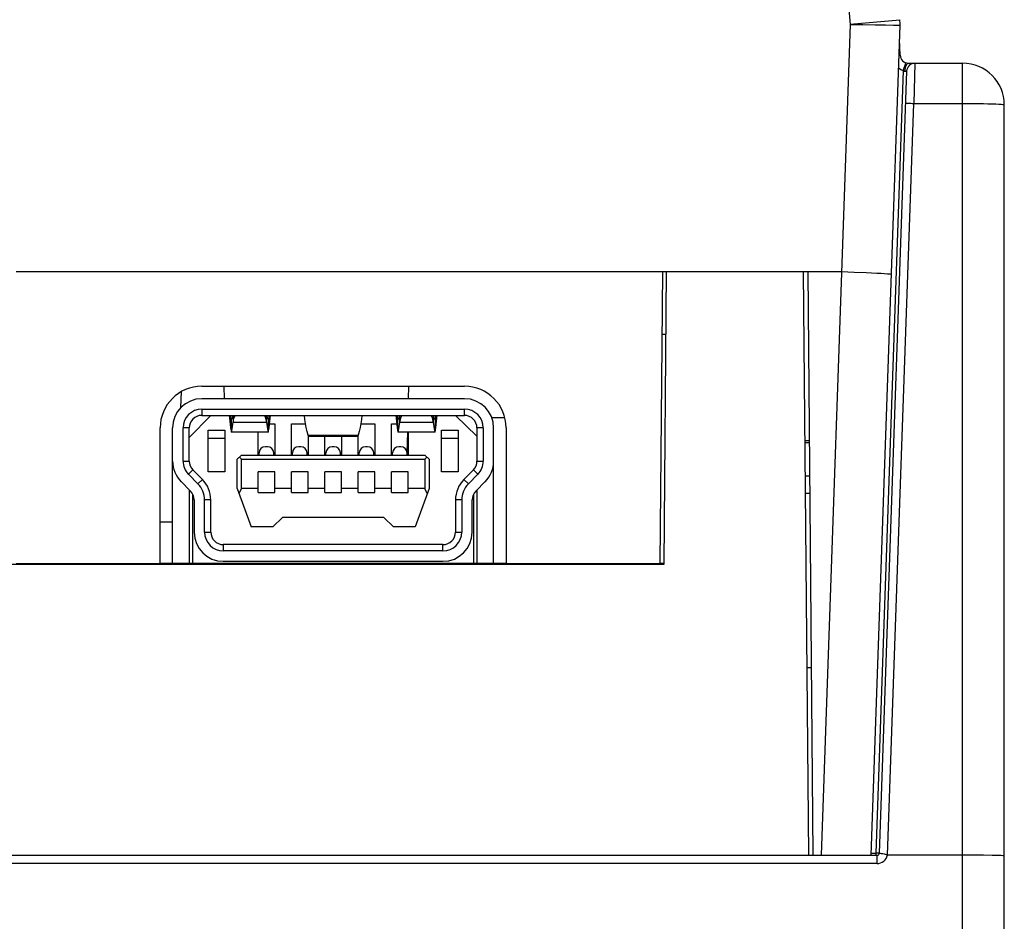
# Model space of a CAD drawing. Header units: millimetres. Extents: x 1231 to 1902, y -156 to 506.
# Tile 38 of 46: x 1481 to 1504, y 468 to 490. Entities that reach past the tile are written whole.
import ezdxf

# ---------------------------------------------------------------- set-up
doc = ezdxf.new("R2010")
doc.units = ezdxf.units.MM
doc.header["$LTSCALE"] = 30.734
doc.layers.get('0').update_dxf_attribs({"linetype": 'CONTINUOUS'})

msp = doc.modelspace()

# ---------------------------------------------------------------- linework, layer by layer
for p, q in [((1500.113, 494.716), (1500.557, 489.647)), ((1500.557, 489.647), (1499.86, 469.716)), ((1500.556, 489.655), (1501.752, 489.759)), ((1501.062, 469.716), (1501.757, 489.63)), ((1501.405, 489.634), (1501.596, 489.631)), ((1501.596, 489.631), (1501.747, 489.629)), ((1501.747, 489.629), (1501.757, 489.628)), ((1501.759, 488.909), (1501.746, 489.29)), ((1501.895, 488.721), (1501.896, 488.725)), ((1501.947, 488.716), (1503.257, 488.716)), ((1501.948, 488.717), (1501.959, 488.716)), ((1502.114, 488.716), (1502.087, 487.751)), ((1503.257, 391.716), (1503.257, 488.716)), ((1501.835, 488.542), (1501.179, 469.764)), ((1501.914, 488.523), (1501.259, 469.764)), ((1501.835, 488.542), (1501.868, 488.644)), ((1501.455, 469.716), (1502.087, 487.751)), ((1504.257, 391.716), (1504.257, 487.716)), ((1480.557, 483.716), (1500.349, 483.716)), ((1496.057, 483.716), (1495.996, 476.716)), ((1496.096, 476.7), (1496.157, 483.716)), ((1496.157, 483.716), (1499.435, 483.716)), ((1499.435, 483.716), (1499.557, 469.716)), ((1499.546, 483.716), (1499.668, 469.716)), ((1500.658, 483.706), (1500.947, 483.691)), ((1496.044, 482.216), (1496.144, 482.216)), ((1485.007, 480.966), (1491.307, 480.966)), ((1485.548, 480.666), (1485.54, 480.966)), ((1489.967, 480.666), (1489.975, 480.966)), ((1484.5, 480.444), (1484.521, 480.837)), ((1491.307, 480.666), (1485.007, 480.666)), ((1485.222, 480.266), (1484.707, 479.735)), ((1485.007, 480.416), (1485.007, 480.266)), ((1485.007, 480.416), (1491.307, 480.416)), ((1485.007, 480.266), (1491.307, 480.266)), ((1485.663, 480.266), (1485.669, 480.201)), ((1485.669, 480.201), (1485.676, 480.124)), ((1485.707, 480.183), (1485.695, 480.266)), ((1485.757, 480.266), (1485.757, 480.1)), ((1486.557, 480.1), (1486.557, 480.266)), ((1486.62, 480.263), (1486.607, 480.183)), ((1489.663, 480.266), (1489.669, 480.201)), ((1489.669, 480.201), (1489.676, 480.124)), ((1489.707, 480.183), (1489.695, 480.266)), ((1489.757, 480.1), (1489.757, 480.266)), ((1490.557, 480.266), (1490.557, 480.1)), ((1490.62, 480.263), (1490.607, 480.183)), ((1491.607, 479.766), (1491.092, 480.266)), ((1491.307, 480.266), (1491.307, 480.416)), ((1491.954, 480.216), (1492.273, 480.216)), ((1484.007, 476.716), (1484.007, 479.966)), ((1484.307, 476.716), (1484.307, 479.966)), ((1484.557, 479.169), (1484.557, 479.966)), ((1484.707, 479.966), (1484.557, 479.966)), ((1484.707, 479.169), (1484.707, 479.966)), ((1485.707, 480.183), (1485.727, 480.183)), ((1485.707, 480.166), (1485.707, 479.893)), ((1485.718, 480.168), (1485.716, 480.166)), ((1485.727, 480.183), (1485.718, 480.168)), ((1485.723, 479.894), (1485.757, 480.1)), ((1485.757, 480.1), (1486.557, 480.1)), ((1486.588, 480.183), (1486.607, 480.183)), ((1486.607, 479.893), (1486.607, 480.166)), ((1486.607, 479.893), (1486.619, 479.97)), ((1486.632, 480.066), (1486.757, 480.066)), ((1486.757, 480.066), (1486.757, 479.316)), ((1487.157, 479.316), (1487.157, 480.066)), ((1487.157, 480.066), (1487.493, 480.066)), ((1488.821, 480.066), (1489.157, 480.066)), ((1489.157, 480.066), (1489.157, 479.316)), ((1489.557, 479.316), (1489.557, 480.066)), ((1489.557, 480.066), (1489.683, 480.066)), ((1489.707, 480.183), (1489.727, 480.183)), ((1489.707, 479.893), (1489.707, 480.166)), ((1489.718, 480.168), (1489.716, 480.166)), ((1489.727, 480.183), (1489.718, 480.168)), ((1489.723, 479.894), (1489.757, 480.1)), ((1489.757, 480.1), (1490.557, 480.1)), ((1490.588, 480.183), (1490.607, 480.183)), ((1490.607, 480.166), (1490.607, 479.893)), ((1490.607, 479.893), (1490.619, 479.97)), ((1491.607, 479.966), (1491.607, 479.169)), ((1491.757, 479.966), (1491.607, 479.966)), ((1491.757, 479.966), (1491.757, 479.169)), ((1492.007, 476.716), (1492.007, 479.966)), ((1492.307, 479.966), (1492.307, 476.716)), ((1485.157, 478.916), (1485.157, 479.916)), ((1485.157, 479.916), (1485.557, 479.916)), ((1485.557, 479.716), (1485.157, 479.716)), ((1485.557, 479.916), (1485.557, 478.916)), ((1486.6, 479.866), (1485.715, 479.866)), ((1486.357, 479.316), (1486.357, 479.866)), ((1487.557, 479.789), (1487.532, 479.884)), ((1487.557, 479.789), (1488.757, 479.789)), ((1487.557, 479.766), (1487.557, 479.316)), ((1487.573, 479.766), (1488.741, 479.766)), ((1487.957, 479.316), (1487.957, 479.766)), ((1488.357, 479.766), (1488.357, 479.316)), ((1488.783, 479.884), (1488.757, 479.789)), ((1488.757, 479.316), (1488.757, 479.766)), ((1490.6, 479.866), (1489.715, 479.866)), ((1489.933, 479.366), (1489.946, 479.866)), ((1489.957, 479.866), (1489.957, 479.316)), ((1490.757, 478.916), (1490.757, 479.916)), ((1490.757, 479.916), (1491.157, 479.916)), ((1491.157, 479.716), (1490.757, 479.716)), ((1491.157, 479.916), (1491.157, 478.916)), ((1486.582, 479.516), (1486.532, 479.516)), ((1487.382, 479.516), (1487.332, 479.516)), ((1488.182, 479.516), (1488.132, 479.516)), ((1488.982, 479.516), (1488.932, 479.516)), ((1489.782, 479.516), (1489.732, 479.516)), ((1499.47, 479.664), (1499.582, 479.664)), ((1499.471, 479.619), (1499.582, 479.619)), ((1485.857, 479.216), (1485.957, 479.316)), ((1485.907, 479.266), (1485.957, 479.216)), ((1485.957, 479.316), (1490.357, 479.316)), ((1486.382, 479.316), (1486.382, 479.366)), ((1486.732, 479.316), (1486.732, 479.366)), ((1487.182, 479.316), (1487.182, 479.366)), ((1487.532, 479.316), (1487.532, 479.366)), ((1487.982, 479.316), (1487.982, 479.366)), ((1488.332, 479.316), (1488.332, 479.366)), ((1488.782, 479.316), (1488.782, 479.366)), ((1489.132, 479.316), (1489.132, 479.366)), ((1489.582, 479.316), (1489.582, 479.366)), ((1489.932, 479.316), (1489.932, 479.366)), ((1490.357, 479.316), (1490.457, 479.216)), ((1490.407, 479.266), (1490.357, 479.216)), ((1484.557, 479.169), (1484.707, 479.169)), ((1485.857, 478.516), (1485.857, 479.216)), ((1485.957, 478.516), (1485.957, 479.216)), ((1485.957, 479.216), (1490.357, 479.216)), ((1490.357, 479.216), (1490.357, 478.516)), ((1490.457, 479.216), (1490.457, 478.516)), ((1491.607, 479.169), (1491.757, 479.169)), ((1484.794, 478.958), (1484.688, 478.853)), ((1484.688, 478.853), (1484.913, 478.625)), ((1485.02, 478.73), (1484.794, 478.958)), ((1485.557, 478.916), (1485.157, 478.916)), ((1486.357, 478.416), (1486.357, 478.916)), ((1486.757, 478.916), (1486.357, 478.916)), ((1486.757, 478.416), (1486.757, 478.916)), ((1487.157, 478.416), (1487.157, 478.916)), ((1487.557, 478.916), (1487.157, 478.916)), ((1487.557, 478.416), (1487.557, 478.916)), ((1487.957, 478.416), (1487.957, 478.916)), ((1488.357, 478.916), (1487.957, 478.916)), ((1488.357, 478.416), (1488.357, 478.916)), ((1488.757, 478.416), (1488.757, 478.916)), ((1489.157, 478.916), (1488.757, 478.916)), ((1489.157, 478.416), (1489.157, 478.916)), ((1489.557, 478.416), (1489.557, 478.916)), ((1489.957, 478.916), (1489.557, 478.916)), ((1489.957, 478.416), (1489.957, 478.916)), ((1491.157, 478.916), (1490.757, 478.916)), ((1491.52, 478.958), (1491.295, 478.73)), ((1491.402, 478.625), (1491.627, 478.853)), ((1491.627, 478.853), (1491.52, 478.958)), ((1499.478, 478.819), (1499.589, 478.819)), ((1484.735, 478.449), (1484.51, 478.677)), ((1484.913, 478.625), (1485.02, 478.73)), ((1491.295, 478.73), (1491.402, 478.625)), ((1491.805, 478.677), (1491.579, 478.449)), ((1484.707, 478.477), (1484.707, 476.716)), ((1484.787, 478.378), (1484.787, 476.716)), ((1485.857, 478.516), (1486.194, 477.591)), ((1485.903, 478.39), (1485.957, 478.516)), ((1486.357, 478.516), (1485.957, 478.516)), ((1486.357, 478.416), (1486.757, 478.416)), ((1487.157, 478.516), (1486.757, 478.516)), ((1487.157, 478.416), (1487.557, 478.416)), ((1487.957, 478.516), (1487.557, 478.516)), ((1487.957, 478.416), (1488.357, 478.416)), ((1488.757, 478.516), (1488.357, 478.516)), ((1488.757, 478.416), (1489.157, 478.416)), ((1489.557, 478.516), (1489.157, 478.516)), ((1489.557, 478.416), (1489.957, 478.416)), ((1490.357, 478.516), (1489.957, 478.516)), ((1490.457, 478.516), (1490.121, 477.591)), ((1490.412, 478.39), (1490.357, 478.516)), ((1491.527, 478.379), (1491.527, 476.716)), ((1491.607, 478.477), (1491.607, 476.716)), ((1499.481, 478.403), (1499.592, 478.403)), ((1484.822, 478.238), (1484.822, 477.466)), ((1485.072, 477.466), (1485.072, 478.238)), ((1485.222, 478.238), (1485.072, 478.238)), ((1485.222, 477.466), (1485.222, 478.238)), ((1491.092, 478.238), (1491.092, 477.466)), ((1491.242, 478.238), (1491.092, 478.238)), ((1491.242, 478.238), (1491.242, 477.466)), ((1491.492, 477.466), (1491.492, 478.238)), ((1484.007, 477.716), (1484.307, 477.716)), ((1486.714, 477.591), (1486.194, 477.591)), ((1486.939, 477.816), (1486.714, 477.591)), ((1489.376, 477.816), (1486.939, 477.816)), ((1489.601, 477.591), (1489.376, 477.816)), ((1490.121, 477.591), (1489.601, 477.591)), ((1485.072, 477.466), (1485.222, 477.466)), ((1491.092, 477.466), (1491.242, 477.466)), ((1485.522, 477.166), (1485.522, 477.016)), ((1490.792, 477.166), (1485.522, 477.166)), ((1490.792, 477.016), (1490.792, 477.166)), ((1490.792, 477.016), (1485.522, 477.016)), ((1417.419, 476.7), (1496.096, 476.7)), ((1480.557, 476.716), (1484.007, 476.716)), ((1492.307, 476.716), (1484.007, 476.716)), ((1485.522, 476.766), (1490.792, 476.766)), ((1492.307, 476.716), (1495.996, 476.716)), ((1496.096, 476.716), (1495.996, 476.716)), ((1499.518, 474.216), (1499.628, 474.216)), ((1413.957, 469.716), (1499.557, 469.716)), ((1499.557, 469.716), (1499.668, 469.716)), ((1499.668, 469.716), (1499.86, 469.716)), ((1499.86, 469.716), (1501.209, 469.716)), ((1501.062, 469.764), (1501.179, 469.764)), ((1501.179, 469.764), (1501.179, 469.717)), ((1501.209, 469.764), (1501.179, 469.764)), ((1501.209, 469.516), (1501.209, 469.716)), ((1503.516, 469.715), (1501.455, 469.716)), ((1503.757, 469.713), (1503.516, 469.715)), ((1501.209, 469.516), (1412.306, 469.516))]:
    msp.add_line(p, q)
for points in [[(1500.557, 489.647), (1500.713, 489.646), (1500.867, 489.643)], [(1500.867, 489.643), (1501.156, 489.637), (1501.405, 489.634)], [(1501.759, 488.909), (1501.755, 488.91), (1501.744, 488.911), (1501.732, 488.911)], [(1501.868, 488.644), (1501.885, 488.694), (1501.891, 488.71), (1501.895, 488.721)], [(1501.955, 488.716), (1501.941, 488.712), (1501.925, 488.701), (1501.911, 488.684), (1501.898, 488.66), (1501.887, 488.632)], [(1501.722, 488.601), (1501.775, 488.568), (1501.835, 488.542)], [(1501.835, 488.542), (1501.841, 488.536), (1501.847, 488.531), (1501.852, 488.528), (1501.858, 488.526), (1501.864, 488.525), (1501.87, 488.525)], [(1501.887, 488.632), (1501.878, 488.599), (1501.872, 488.563), (1501.87, 488.525)], [(1501.87, 488.525), (1501.882, 488.526), (1501.893, 488.526), (1501.902, 488.525), (1501.909, 488.525), (1501.913, 488.524), (1501.914, 488.523)], [(1501.887, 487.751), (1501.891, 487.752), (1501.903, 487.753), (1501.921, 487.753), (1501.946, 487.754), (1501.976, 487.753), (1502.011, 487.753), (1502.048, 487.752), (1502.087, 487.751)], [(1502.087, 487.751), (1503.388, 487.75), (1503.516, 487.75), (1503.64, 487.748), (1503.757, 487.746), (1503.866, 487.743), (1503.964, 487.74), (1504.051, 487.737), (1504.123, 487.733), (1504.181, 487.729), (1504.223, 487.725), (1504.249, 487.72), (1504.257, 487.716)], [(1500.349, 483.716), (1500.505, 483.712), (1500.658, 483.706)], [(1500.947, 483.691), (1501.196, 483.68), (1501.3, 483.675), (1501.387, 483.669), (1501.457, 483.664), (1501.508, 483.66), (1501.538, 483.656), (1501.549, 483.653)], [(1485.748, 480.266), (1485.746, 480.256), (1485.736, 480.212), (1485.727, 480.183)], [(1485.757, 480.1), (1485.763, 480.13), (1485.77, 480.16), (1485.778, 480.19), (1485.787, 480.22), (1485.797, 480.249), (1485.803, 480.266)], [(1486.512, 480.266), (1486.518, 480.249), (1486.528, 480.22)], [(1486.528, 480.22), (1486.537, 480.19), (1486.544, 480.16), (1486.551, 480.13), (1486.557, 480.1)], [(1486.588, 480.183), (1486.579, 480.212), (1486.569, 480.256)], [(1486.639, 480.124), (1486.646, 480.201), (1486.651, 480.266)], [(1487.532, 479.884), (1487.51, 479.978), (1487.492, 480.073), (1487.477, 480.168), (1487.466, 480.263), (1487.466, 480.266)], [(1488.849, 480.266), (1488.849, 480.263), (1488.837, 480.168), (1488.823, 480.073), (1488.804, 479.978), (1488.783, 479.884)], [(1489.748, 480.266), (1489.746, 480.256), (1489.736, 480.212), (1489.727, 480.183)], [(1489.757, 480.1), (1489.763, 480.13), (1489.77, 480.16), (1489.778, 480.19), (1489.787, 480.22), (1489.797, 480.249), (1489.803, 480.266)], [(1490.512, 480.266), (1490.518, 480.249), (1490.528, 480.22)], [(1490.528, 480.22), (1490.537, 480.19), (1490.544, 480.16), (1490.551, 480.13), (1490.557, 480.1)], [(1490.588, 480.183), (1490.579, 480.212), (1490.569, 480.256)], [(1490.639, 480.124), (1490.646, 480.201), (1490.651, 480.266)], [(1485.676, 480.124), (1485.685, 480.047), (1485.695, 479.97), (1485.707, 479.893)], [(1485.715, 480.166), (1485.712, 480.168), (1485.707, 480.183)], [(1486.557, 480.1), (1486.591, 479.894), (1486.597, 479.869), (1486.6, 479.866)], [(1486.6, 480.166), (1486.596, 480.168), (1486.588, 480.183)], [(1486.607, 480.183), (1486.603, 480.168), (1486.6, 480.166)], [(1486.619, 479.97), (1486.63, 480.047), (1486.639, 480.124)], [(1489.676, 480.124), (1489.685, 480.047), (1489.695, 479.97), (1489.707, 479.893)], [(1489.715, 480.166), (1489.712, 480.168), (1489.707, 480.183)], [(1490.557, 480.1), (1490.591, 479.894), (1490.597, 479.869), (1490.6, 479.866)], [(1490.6, 480.166), (1490.596, 480.168), (1490.588, 480.183)], [(1490.607, 480.183), (1490.603, 480.168), (1490.6, 480.166)], [(1490.619, 479.97), (1490.63, 480.047), (1490.639, 480.124)], [(1485.707, 479.893), (1485.712, 479.869), (1485.715, 479.866)], [(1485.715, 479.866), (1485.718, 479.869), (1485.723, 479.894)], [(1486.6, 479.866), (1486.603, 479.869), (1486.607, 479.893)], [(1487.573, 479.766), (1487.567, 479.769), (1487.557, 479.789)], [(1488.757, 479.789), (1488.748, 479.769), (1488.741, 479.766)], [(1489.707, 479.893), (1489.712, 479.869), (1489.715, 479.866)], [(1489.715, 479.866), (1489.718, 479.869), (1489.723, 479.894)], [(1490.6, 479.866), (1490.603, 479.869), (1490.607, 479.893)], [(1501.259, 469.764), (1501.257, 469.764), (1501.253, 469.764), (1501.245, 469.763), (1501.235, 469.763), (1501.223, 469.763), (1501.209, 469.764)], [(1501.209, 469.516), (1501.251, 469.519), (1501.291, 469.529), (1501.33, 469.547), (1501.366, 469.572), (1501.398, 469.602), (1501.424, 469.637), (1501.443, 469.675), (1501.455, 469.716)], [(1501.262, 469.764), (1501.27, 469.763), (1501.283, 469.762), (1501.301, 469.76)], [(1501.301, 469.76), (1501.322, 469.758), (1501.346, 469.754), (1501.372, 469.748), (1501.399, 469.74), (1501.427, 469.729), (1501.455, 469.716)], [(1504.257, 469.698), (1504.249, 469.701), (1504.223, 469.703), (1504.181, 469.705), (1504.123, 469.707), (1504.051, 469.709), (1503.964, 469.711), (1503.757, 469.713)]]:
    msp.add_lwpolyline(points)
for centre, radius, start, end in [((1500.257, 489.628), 1.5, 0.0429, 5), ((1501.959, 488.916), 0.2, 182, 269.0717), ((1502.114, 488.516), 0.2, 89.9997, 177.9919), ((1503.257, 487.716), 1, 0, 90), ((1485.007, 479.966), 1, 90, 180), ((1491.307, 479.966), 1, 0, 90), ((1485.007, 479.966), 0.7, 90, 180), ((1491.307, 479.966), 0.7, 0, 90), ((1485.007, 479.966), 0.45, 90, 180), ((1485.007, 479.966), 0.3, 90, 180), ((1491.307, 479.966), 0.45, 0, 90), ((1491.307, 479.966), 0.3, 0, 90), ((1486.532, 479.366), 0.15, 90, 180), ((1486.582, 479.366), 0.15, 0, 90), ((1487.332, 479.366), 0.15, 90, 180), ((1487.382, 479.366), 0.15, 0, 90), ((1488.132, 479.366), 0.15, 90, 180), ((1488.182, 479.366), 0.15, 0, 90), ((1488.932, 479.366), 0.15, 90, 180), ((1488.982, 479.366), 0.15, 0, 90), ((1489.732, 479.366), 0.15, 90, 180), ((1489.782, 479.366), 0.15, 0, 90), ((1485.007, 479.169), 0.7, 180, 224.7232), ((1485.007, 479.169), 0.45, 180, 224.7232), ((1485.007, 479.169), 0.3, 180, 224.7232), ((1491.307, 479.169), 0.3, 315.2768, 360), ((1491.307, 479.169), 0.45, 315.2768, 360), ((1491.307, 479.169), 0.7, 315.2768, 360), ((1484.522, 478.238), 0.55, 0, 44.7232), ((1484.522, 478.238), 0.7, 0, 44.7232), ((1491.792, 478.238), 0.7, 135.2768, 180), ((1491.792, 478.238), 0.55, 135.2768, 180), ((1484.522, 478.238), 0.3, 0, 44.7232), ((1491.792, 478.238), 0.3, 135.2768, 180), ((1485.522, 477.466), 0.7, 180, 270), ((1485.522, 477.466), 0.45, 180, 270), ((1485.522, 477.466), 0.3, 180, 270), ((1490.792, 477.466), 0.7, 270, 360), ((1490.792, 477.466), 0.45, 270, 360), ((1490.792, 477.466), 0.3, 270, 360), ((1501.209, 469.766), 0.05, 270, 358.0033)]:
    msp.add_arc(centre, radius, start, end)

doc.saveas('drawing.dxf')
